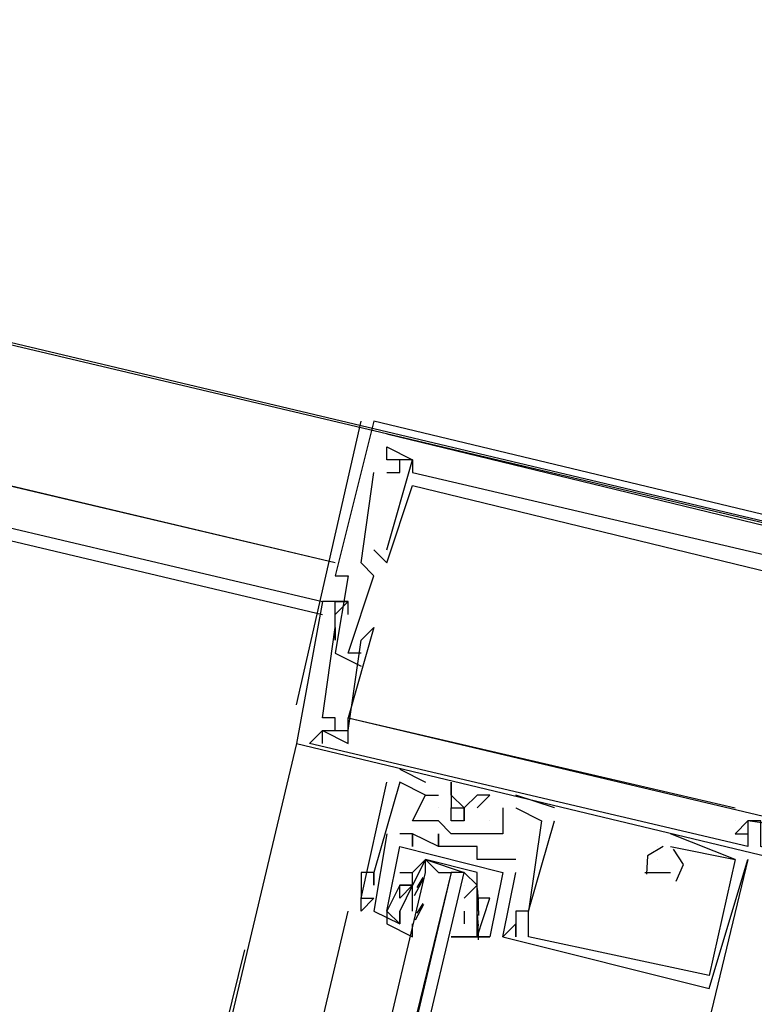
# Model space of a CAD drawing. Header units: feet. Extents: x -79 to 198, y -22 to 181.
# Tile 85 of 256: x 106.207 to 106.967, y 40.348 to 41.366. Entities that reach past the tile are written whole.
import ezdxf

# ---------------------------------------------------------------- set-up
doc = ezdxf.new("R2010")
doc.units = ezdxf.units.FT
doc.layers.add('A-LINEA', color=7, linetype='CONTINUOUS')

msp = doc.modelspace()

# ---------------------------------------------------------------- linework, layer by layer
at = {"layer": 'A-LINEA'}
for p, q in [((106.5333, 40.8044), (80.8133, 46.8978)), ((106.5333, 40.8044), (80.8133, 46.8844)), ((80.8533, 46.8311), (106.52, 40.7511)), ((80.8533, 46.8311), (106.52, 40.7644)), ((95.8267, 43.4844), (114.3067, 39.1111)), ((97.7733, 43.0311), (110.3067, 40.0578)), ((97.7733, 43.0311), (110.3067, 40.0578)), ((97.7733, 43.0311), (110.3067, 40.0578)), ((106.4933, 40.6578), (106.56, 40.9511)), ((106.5733, 40.9511), (106.5733, 40.9511)), ((106.5733, 40.9511), (106.5733, 40.9511)), ((106.5733, 40.9511), (106.5733, 40.9511)), ((106.5867, 40.9378), (107.0267, 40.8311)), ((106.5867, 40.9378), (106.5867, 40.9378)), ((106.5867, 40.9378), (107.0267, 40.8311)), ((106.5867, 40.9378), (106.5867, 40.9378)), ((106.5867, 40.9378), (107.0267, 40.8311)), ((106.5867, 40.9378), (106.5867, 40.9378)), ((106.5867, 40.9244), (106.5867, 40.9244)), ((106.5867, 40.9244), (106.5867, 40.9244)), ((106.5867, 40.9244), (106.5867, 40.9244)), ((106.5867, 40.9244), (106.5867, 40.9244)), ((106.5867, 40.9244), (106.5867, 40.9244)), ((106.5867, 40.9244), (106.5867, 40.9244)), ((106.5867, 40.9111), (106.5867, 40.9111)), ((106.5867, 40.9111), (106.5867, 40.9111)), ((106.5867, 40.9111), (106.5867, 40.9111)), ((106.5867, 40.9111), (106.5867, 40.9111)), ((106.5867, 40.9111), (106.5867, 40.9111)), ((106.5867, 40.9111), (106.5867, 40.9111)), ((106.6, 40.9111), (106.6, 40.9111)), ((106.6, 40.9111), (106.6, 40.9111)), ((106.6, 40.9111), (106.6, 40.9111)), ((106.6133, 40.9111), (106.6133, 40.9111)), ((106.6133, 40.9111), (106.6133, 40.9111)), ((106.6133, 40.9111), (106.6133, 40.9111)), ((106.6133, 40.9111), (106.6133, 40.9111)), ((106.6133, 40.9111), (106.6133, 40.9111)), ((106.6133, 40.9111), (106.6133, 40.9111)), ((106.5733, 40.8978), (106.5733, 40.8978)), ((106.5733, 40.8978), (106.5733, 40.8978)), ((106.5733, 40.8978), (106.5733, 40.8978)), ((106.5867, 40.8978), (106.5867, 40.8978)), ((106.5867, 40.8978), (106.5867, 40.8978)), ((106.5867, 40.8978), (106.5867, 40.8978)), ((106.6, 40.8978), (106.6, 40.8978)), ((106.6, 40.8978), (106.6, 40.8978)), ((106.6, 40.8978), (106.6, 40.8978)), ((106.6133, 40.8978), (106.6133, 40.8978)), ((106.6133, 40.8978), (106.6133, 40.8978)), ((106.6133, 40.8978), (106.6133, 40.8978)), ((106.6133, 40.8844), (106.6133, 40.8844)), ((106.6133, 40.8844), (106.6133, 40.8844)), ((106.6133, 40.8844), (106.6133, 40.8844)), ((106.5733, 40.8178), (106.5733, 40.8178)), ((106.5733, 40.8178), (106.5733, 40.8178)), ((106.5733, 40.8178), (106.5733, 40.8178)), ((106.5867, 40.8178), (106.5867, 40.8178)), ((106.5867, 40.8178), (106.5867, 40.8178)), ((106.5867, 40.8178), (106.5867, 40.8178)), ((106.56, 40.8044), (106.56, 40.8044)), ((106.56, 40.8044), (106.56, 40.8044)), ((106.56, 40.8044), (106.56, 40.8044)), ((106.5867, 40.8044), (106.5867, 40.8044)), ((106.5867, 40.8044), (106.5867, 40.8044)), ((106.5867, 40.8044), (106.5867, 40.8044)), ((106.5333, 40.7911), (106.5333, 40.7911)), ((106.5333, 40.7911), (106.5333, 40.7911)), ((106.5333, 40.7911), (106.5333, 40.7911)), ((106.5467, 40.7911), (106.5467, 40.7911)), ((106.5467, 40.7911), (106.5467, 40.7911)), ((106.5467, 40.7911), (106.5467, 40.7911)), ((106.5733, 40.7911), (106.5733, 40.7911)), ((106.5733, 40.7911), (106.5733, 40.7911)), ((106.5733, 40.7911), (106.5733, 40.7911)), ((106.52, 40.7644), (106.52, 40.7644)), ((106.52, 40.7644), (106.52, 40.7644)), ((106.52, 40.7644), (106.52, 40.7644)), ((106.5333, 40.7644), (106.5333, 40.7644)), ((106.5333, 40.7644), (106.5333, 40.7644)), ((106.5333, 40.7644), (106.5333, 40.7644)), ((106.5467, 40.7644), (106.5467, 40.7644)), ((106.5467, 40.7644), (106.5467, 40.7644)), ((106.5467, 40.7644), (106.5467, 40.7644)), ((106.5467, 40.7644), (106.5467, 40.7644)), ((106.5467, 40.7644), (106.5467, 40.7644)), ((106.5467, 40.7644), (106.5467, 40.7644)), ((106.5333, 40.7511), (106.5333, 40.7511)), ((106.5333, 40.7511), (106.5333, 40.7511)), ((106.5333, 40.7511), (106.5333, 40.7511)), ((106.5467, 40.7511), (106.5467, 40.7511)), ((106.5467, 40.7511), (106.5467, 40.7511)), ((106.5467, 40.7511), (106.5467, 40.7511)), ((106.5333, 40.7378), (106.5333, 40.7378)), ((106.5333, 40.7378), (106.5333, 40.7378)), ((106.5333, 40.7378), (106.5333, 40.7378)), ((106.5733, 40.7378), (106.5733, 40.7378)), ((106.5733, 40.7378), (106.5733, 40.7378)), ((106.5733, 40.7378), (106.5733, 40.7378)), ((106.5333, 40.7244), (106.5333, 40.7244)), ((106.5333, 40.7244), (106.5333, 40.7244)), ((106.5333, 40.7244), (106.5333, 40.7244)), ((106.56, 40.7244), (106.56, 40.7244)), ((106.56, 40.7244), (106.56, 40.7244)), ((106.56, 40.7244), (106.56, 40.7244)), ((106.5333, 40.7111), (106.5333, 40.7111)), ((106.5333, 40.7111), (106.5333, 40.7111)), ((106.5333, 40.7111), (106.5333, 40.7111)), ((106.5467, 40.7111), (106.5467, 40.7111)), ((106.5467, 40.7111), (106.5467, 40.7111)), ((106.5467, 40.7111), (106.5467, 40.7111)), ((106.56, 40.7111), (106.56, 40.7111)), ((106.56, 40.7111), (106.56, 40.7111)), ((106.56, 40.7111), (106.56, 40.7111)), ((106.56, 40.6978), (106.56, 40.6978)), ((106.56, 40.6978), (106.56, 40.6978)), ((106.56, 40.6978), (106.56, 40.6978)), ((106.52, 40.6444), (106.52, 40.6444)), ((106.52, 40.6444), (106.52, 40.6444)), ((106.52, 40.6444), (106.52, 40.6444)), ((106.5333, 40.6444), (106.5333, 40.6444)), ((106.5333, 40.6444), (106.5333, 40.6444)), ((106.5333, 40.6444), (106.5333, 40.6444)), ((106.5467, 40.6444), (106.5467, 40.6444)), ((106.5467, 40.6444), (106.5467, 40.6444)), ((106.5467, 40.6444), (106.5467, 40.6444)), ((106.5467, 40.6444), (106.5467, 40.6444)), ((106.5467, 40.6444), (106.5467, 40.6444)), ((106.5467, 40.6444), (106.5467, 40.6444)), ((106.52, 40.6311), (106.52, 40.6311)), ((106.52, 40.6311), (106.52, 40.6311)), ((106.52, 40.6311), (106.52, 40.6311)), ((106.52, 40.6311), (106.52, 40.6311)), ((106.52, 40.6311), (106.52, 40.6311)), ((106.52, 40.6311), (106.52, 40.6311)), ((106.52, 40.6311), (106.52, 40.6311)), ((106.52, 40.6311), (106.52, 40.6311)), ((106.52, 40.6311), (106.52, 40.6311)), ((106.5333, 40.6311), (106.5333, 40.6311)), ((106.5333, 40.6311), (106.5333, 40.6311)), ((106.5333, 40.6311), (106.5333, 40.6311)), ((106.5467, 40.6311), (106.5467, 40.6311)), ((106.5467, 40.6311), (106.5467, 40.6311)), ((106.5467, 40.6311), (106.5467, 40.6311)), ((106.4933, 40.6178), (104.7733, 33.3911)), ((106.4933, 40.6178), (106.4933, 40.6178)), ((106.4933, 40.6178), (106.4933, 40.6178)), ((106.4933, 40.6178), (106.4933, 40.6178)), ((106.5067, 40.6178), (106.5067, 40.6178)), ((106.5067, 40.6178), (106.5067, 40.6178)), ((106.5067, 40.6178), (106.5067, 40.6178)), ((106.52, 40.6178), (106.52, 40.6178)), ((106.52, 40.6178), (106.52, 40.6178)), ((106.52, 40.6178), (106.52, 40.6178)), ((106.5467, 40.6178), (106.5467, 40.6178)), ((106.5467, 40.6178), (106.5467, 40.6178)), ((106.5467, 40.6178), (106.5467, 40.6178)), ((106.6, 40.5911), (106.6, 40.5911)), ((106.6, 40.5911), (106.6, 40.5911)), ((106.6, 40.5911), (106.6, 40.5911)), ((106.5867, 40.5778), (106.5867, 40.5778)), ((106.5867, 40.5778), (106.5867, 40.5778)), ((106.5867, 40.5778), (106.5867, 40.5778)), ((106.6, 40.5778), (106.6, 40.5778)), ((106.6, 40.5778), (106.6, 40.5778)), ((106.6, 40.5778), (106.6, 40.5778)), ((106.6267, 40.5778), (106.6267, 40.5778)), ((106.6267, 40.5778), (106.6267, 40.5778)), ((106.6267, 40.5778), (106.6267, 40.5778)), ((106.6533, 40.5778), (106.6533, 40.5778)), ((106.6533, 40.5778), (106.6533, 40.5778)), ((106.6533, 40.5778), (106.6533, 40.5778)), ((106.6267, 40.5644), (106.64, 40.5644)), ((106.6267, 40.5644), (106.6267, 40.5644)), ((106.6267, 40.5644), (106.6267, 40.5644)), ((106.6267, 40.5644), (106.64, 40.5644)), ((106.6267, 40.5644), (106.6267, 40.5644)), ((106.6267, 40.5644), (106.6267, 40.5644)), ((106.6267, 40.5644), (106.64, 40.5644)), ((106.6267, 40.5644), (106.6267, 40.5644)), ((106.6267, 40.5644), (106.6267, 40.5644)), ((106.64, 40.5644), (106.64, 40.5644)), ((106.64, 40.5644), (106.64, 40.5644)), ((106.64, 40.5644), (106.64, 40.5644)), ((106.6533, 40.5644), (106.6533, 40.5644)), ((106.6533, 40.5644), (106.6533, 40.5644)), ((106.6533, 40.5644), (106.6533, 40.5644)), ((106.68, 40.5644), (106.68, 40.5644)), ((106.68, 40.5644), (106.68, 40.5644)), ((106.68, 40.5644), (106.68, 40.5644)), ((106.6933, 40.5644), (106.6933, 40.5644)), ((106.6933, 40.5644), (106.6933, 40.5644)), ((106.6933, 40.5644), (106.6933, 40.5644)), ((106.76, 40.5511), (106.72, 40.5644)), ((106.72, 40.5644), (106.72, 40.5644)), ((106.76, 40.5511), (106.72, 40.5644)), ((106.72, 40.5644), (106.72, 40.5644)), ((106.76, 40.5511), (106.72, 40.5644)), ((106.72, 40.5644), (106.72, 40.5644)), ((106.64, 40.5511), (106.64, 40.5511)), ((106.64, 40.5511), (106.64, 40.5511)), ((106.64, 40.5511), (106.64, 40.5511)), ((106.6533, 40.5511), (106.6533, 40.5511)), ((106.6533, 40.5511), (106.6533, 40.5511)), ((106.6533, 40.5511), (106.6533, 40.5511)), ((106.6667, 40.5511), (106.6667, 40.5511)), ((106.6667, 40.5511), (106.6667, 40.5511)), ((106.6667, 40.5511), (106.6667, 40.5511)), ((106.68, 40.5511), (106.68, 40.5511)), ((106.68, 40.5511), (106.68, 40.5511)), ((106.68, 40.5511), (106.68, 40.5511)), ((106.7067, 40.5511), (106.7067, 40.5511)), ((106.7067, 40.5511), (106.7067, 40.5511)), ((106.7067, 40.5511), (106.7067, 40.5511)), ((106.7067, 40.5511), (106.7067, 40.5511)), ((106.7067, 40.5511), (106.7067, 40.5511)), ((106.7067, 40.5511), (106.7067, 40.5511)), ((106.72, 40.5511), (106.72, 40.5511)), ((106.72, 40.5511), (106.72, 40.5511)), ((106.72, 40.5511), (106.72, 40.5511)), ((106.76, 40.5511), (106.76, 40.5511)), ((106.76, 40.5511), (106.76, 40.5511)), ((106.76, 40.5511), (106.76, 40.5511)), ((106.9467, 40.5511), (106.9467, 40.5511)), ((106.9467, 40.5511), (106.9467, 40.5511)), ((106.9467, 40.5511), (106.9467, 40.5511)), ((106.6133, 40.5378), (106.6133, 40.5378)), ((106.6133, 40.5378), (106.6133, 40.5378)), ((106.6133, 40.5378), (106.6133, 40.5378)), ((106.64, 40.5378), (106.64, 40.5378)), ((106.64, 40.5378), (106.64, 40.5378)), ((106.64, 40.5378), (106.64, 40.5378)), ((106.6667, 40.5378), (106.6667, 40.5378)), ((106.6667, 40.5378), (106.6667, 40.5378)), ((106.6667, 40.5378), (106.6667, 40.5378)), ((106.6933, 40.5378), (106.6933, 40.5378)), ((106.6933, 40.5378), (106.6933, 40.5378)), ((106.6933, 40.5378), (106.6933, 40.5378)), ((106.7067, 40.5378), (106.7067, 40.5378)), ((106.7067, 40.5378), (106.7067, 40.5378)), ((106.7067, 40.5378), (106.7067, 40.5378)), ((106.7467, 40.5378), (106.7467, 40.5378)), ((106.7467, 40.5378), (106.7467, 40.5378)), ((106.7467, 40.5378), (106.7467, 40.5378)), ((106.7467, 40.5378), (106.7467, 40.5378)), ((106.7467, 40.5378), (106.7467, 40.5378)), ((106.7467, 40.5378), (106.7467, 40.5378)), ((106.76, 40.5378), (106.76, 40.5378)), ((106.76, 40.5378), (106.76, 40.5378)), ((106.76, 40.5378), (106.76, 40.5378)), ((106.9467, 40.5378), (106.9467, 40.5378)), ((106.9467, 40.5378), (106.9467, 40.5378)), ((106.9467, 40.5378), (106.9467, 40.5378)), ((106.96, 40.5378), (106.96, 40.5378)), ((106.96, 40.5378), (106.96, 40.5378)), ((106.96, 40.5378), (106.96, 40.5378)), ((106.96, 40.5378), (106.96, 40.5378)), ((106.96, 40.5378), (106.96, 40.5378)), ((106.96, 40.5378), (106.96, 40.5378)), ((106.96, 40.5378), (106.96, 40.5378)), ((106.96, 40.5378), (106.96, 40.5378)), ((106.96, 40.5378), (106.96, 40.5378)), ((106.5867, 40.5244), (106.5867, 40.5244)), ((106.5867, 40.5244), (106.5867, 40.5244)), ((106.6, 40.5244), (106.6, 40.5244)), ((106.6, 40.5244), (106.6, 40.5244)), ((106.6133, 40.5244), (106.6133, 40.5244)), ((106.6133, 40.5244), (106.6133, 40.5244)), ((106.6133, 40.5244), (106.6133, 40.5244)), ((106.6133, 40.5244), (106.6133, 40.5244)), ((106.64, 40.5244), (106.64, 40.5244)), ((106.64, 40.5244), (106.64, 40.5244)), ((106.6533, 40.5244), (106.6533, 40.5244)), ((106.6533, 40.5244), (106.6533, 40.5244)), ((106.6533, 40.5244), (106.6533, 40.5244)), ((106.6667, 40.5244), (106.6667, 40.5244)), ((106.6667, 40.5244), (106.6667, 40.5244)), ((106.6667, 40.5244), (106.6667, 40.5244)), ((106.68, 40.5244), (106.68, 40.5244)), ((106.68, 40.5244), (106.68, 40.5244)), ((106.68, 40.5244), (106.68, 40.5244)), ((106.6933, 40.5244), (106.6933, 40.5244)), ((106.6933, 40.5244), (106.6933, 40.5244)), ((106.6933, 40.5244), (106.6933, 40.5244)), ((106.7067, 40.5244), (106.7067, 40.5244)), ((106.7067, 40.5244), (106.7067, 40.5244)), ((106.7067, 40.5244), (106.7067, 40.5244)), ((106.9467, 40.4978), (106.88, 40.5244)), ((106.88, 40.5244), (106.88, 40.5244)), ((106.9467, 40.4978), (106.88, 40.5244)), ((106.88, 40.5244), (106.88, 40.5244)), ((106.9467, 40.4978), (106.88, 40.5244)), ((106.88, 40.5244), (106.88, 40.5244)), ((106.9467, 40.5244), (106.9467, 40.5244)), ((106.9467, 40.5244), (106.9467, 40.5244)), ((106.9467, 40.5244), (106.9467, 40.5244)), ((106.96, 40.5244), (106.96, 40.5244)), ((106.96, 40.5244), (106.96, 40.5244)), ((106.96, 40.5244), (106.96, 40.5244)), ((106.96, 40.5244), (106.96, 40.5244)), ((106.96, 40.5244), (106.96, 40.5244)), ((106.96, 40.5244), (106.96, 40.5244)), ((106.6, 40.5111), (106.6, 40.5111)), ((106.6, 40.5111), (106.6, 40.5111)), ((106.6133, 40.5111), (106.6133, 40.5111)), ((106.6133, 40.5111), (106.6133, 40.5111)), ((106.64, 40.5111), (106.64, 40.5111)), ((106.64, 40.5111), (106.64, 40.5111)), ((106.64, 40.5111), (106.64, 40.5111)), ((106.64, 40.5111), (106.64, 40.5111)), ((106.6667, 40.5111), (106.6667, 40.5111)), ((106.6667, 40.5111), (106.6667, 40.5111)), ((106.68, 40.5111), (106.68, 40.5111)), ((106.68, 40.5111), (106.68, 40.5111)), ((106.8667, 40.5111), (106.8667, 40.5111)), ((106.8667, 40.5111), (106.8667, 40.5111)), ((106.8667, 40.5111), (106.8667, 40.5111)), ((106.8667, 40.5111), (106.8667, 40.5111)), ((106.8667, 40.5111), (106.8667, 40.5111)), ((106.8667, 40.5111), (106.8667, 40.5111)), ((106.88, 40.5111), (106.88, 40.5111)), ((106.88, 40.5111), (106.88, 40.5111)), ((106.88, 40.5111), (106.88, 40.5111)), ((106.88, 40.5111), (106.88, 40.5111)), ((106.88, 40.5111), (106.88, 40.5111)), ((106.88, 40.5111), (106.88, 40.5111)), ((106.96, 40.5111), (106.96, 40.5111)), ((106.96, 40.5111), (106.96, 40.5111)), ((106.96, 40.5111), (106.96, 40.5111)), ((106.68, 40.4978), (106.68, 40.4978)), ((106.68, 40.4978), (106.68, 40.4978)), ((106.6933, 40.4978), (106.6933, 40.4978)), ((106.6933, 40.4978), (106.6933, 40.4978)), ((106.72, 40.4978), (106.72, 40.4978)), ((106.72, 40.4978), (106.72, 40.4978)), ((106.8667, 40.4978), (106.8667, 40.4978)), ((106.8667, 40.4978), (106.8667, 40.4978)), ((106.8667, 40.4978), (106.8667, 40.4978)), ((106.92, 40.3644), (106.96, 40.4978)), ((106.92, 40.3644), (106.96, 40.4978)), ((106.92, 40.3644), (106.96, 40.4978)), ((106.9467, 40.4978), (106.9467, 40.4978)), ((106.9467, 40.4978), (106.9467, 40.4978)), ((106.9467, 40.4978), (106.9467, 40.4978)), ((106.9467, 40.4978), (106.9467, 40.4978)), ((106.9467, 40.4978), (106.9467, 40.4978)), ((106.9467, 40.4978), (106.9467, 40.4978)), ((106.96, 40.4978), (106.96, 40.4978)), ((106.96, 40.4978), (106.96, 40.4978)), ((106.96, 40.4978), (106.96, 40.4978)), ((106.56, 40.4844), (106.56, 40.4844)), ((106.56, 40.4844), (106.56, 40.4844)), ((106.56, 40.4844), (106.56, 40.4844)), ((106.5733, 40.4844), (106.5733, 40.4844)), ((106.5733, 40.4844), (106.5733, 40.4844)), ((106.5733, 40.4844), (106.5733, 40.4844)), ((106.5733, 40.4844), (106.5733, 40.4844)), ((106.5733, 40.4844), (106.5733, 40.4844)), ((106.5733, 40.4844), (106.5733, 40.4844)), ((106.6, 40.4844), (106.6133, 40.4844)), ((106.6, 40.4844), (106.6, 40.4844)), ((106.6, 40.4844), (106.6133, 40.4844)), ((106.6, 40.4844), (106.6, 40.4844)), ((106.6133, 40.4844), (106.6133, 40.4844)), ((106.6133, 40.4844), (106.6133, 40.4844)), ((106.6153, 40.4606), (106.6249, 40.4785)), ((106.6182, 40.4689), (106.6244, 40.479)), ((106.6267, 40.4844), (106.6267, 40.4844)), ((106.64, 40.4844), (106.6533, 40.4844)), ((106.6667, 40.4844), (106.6667, 40.4844)), ((106.7067, 40.4178), (106.72, 40.4844)), ((106.7067, 40.4844), (106.7067, 40.4844)), ((106.7067, 40.4844), (106.7067, 40.4844)), ((106.7067, 40.4178), (106.72, 40.4844)), ((106.7067, 40.4844), (106.7067, 40.4844)), ((106.7067, 40.4844), (106.7067, 40.4844)), ((106.72, 40.4844), (106.72, 40.4844)), ((106.72, 40.4844), (106.72, 40.4844)), ((106.8533, 40.4844), (106.8667, 40.4844)), ((106.8533, 40.4844), (106.8533, 40.4844)), ((106.8533, 40.4844), (106.8667, 40.4844)), ((106.8533, 40.4844), (106.8533, 40.4844)), ((106.8533, 40.4844), (106.8667, 40.4844)), ((106.8533, 40.4844), (106.8533, 40.4844)), ((106.8667, 40.4844), (106.88, 40.4844)), ((106.8667, 40.4844), (106.8667, 40.4844)), ((106.8667, 40.4844), (106.88, 40.4844)), ((106.8667, 40.4844), (106.8667, 40.4844)), ((106.8667, 40.4844), (106.88, 40.4844)), ((106.8667, 40.4844), (106.8667, 40.4844)), ((106.88, 40.4844), (106.88, 40.4844)), ((106.88, 40.4844), (106.88, 40.4844)), ((106.88, 40.4844), (106.88, 40.4844)), ((106.5733, 40.4711), (106.5733, 40.4711)), ((106.5733, 40.4711), (106.5733, 40.4711)), ((106.5733, 40.4711), (106.5733, 40.4711)), ((106.6, 40.4711), (106.6, 40.4711)), ((106.6, 40.4711), (106.6, 40.4711)), ((106.6, 40.4711), (106.6, 40.4711)), ((106.6, 40.4711), (106.6, 40.4711)), ((106.6, 40.4711), (106.6, 40.4711)), ((106.6, 40.4711), (106.6, 40.4711)), ((106.6133, 40.4711), (106.6133, 40.4711)), ((106.6133, 40.4711), (106.6133, 40.4711)), ((106.6133, 40.4711), (106.6133, 40.4711)), ((106.6133, 40.4711), (106.6133, 40.4711)), ((106.6667, 40.4711), (106.6667, 40.4711)), ((106.6801, 40.4676), (106.6812, 40.4557)), ((106.56, 40.4578), (106.56, 40.4578)), ((106.56, 40.4578), (106.56, 40.4578)), ((106.56, 40.4578), (106.56, 40.4578)), ((106.56, 40.4578), (106.56, 40.4578)), ((106.56, 40.4578), (106.56, 40.4578)), ((106.56, 40.4578), (106.56, 40.4578)), ((106.5733, 40.4578), (106.5733, 40.4578)), ((106.5733, 40.4578), (106.5733, 40.4578)), ((106.5733, 40.4578), (106.5733, 40.4578)), ((106.6, 40.4578), (106.6, 40.4578)), ((106.6, 40.4578), (106.6, 40.4578)), ((106.6133, 40.4578), (106.6133, 40.4578)), ((106.6133, 40.4578), (106.6133, 40.4578)), ((106.6133, 40.4444), (106.6133, 40.4578)), ((106.6133, 40.4578), (106.6133, 40.4578)), ((106.68, 40.4578), (106.68, 40.4578)), ((106.68, 40.4578), (106.68, 40.4578)), ((106.6809, 40.4601), (106.6814, 40.4397)), ((106.6933, 40.4578), (106.6933, 40.4578)), ((106.6933, 40.4578), (106.6933, 40.4578)), ((106.16, 38.8044), (106.5467, 40.4444)), ((106.56, 40.4444), (106.56, 40.4444)), ((106.56, 40.4444), (106.56, 40.4444)), ((106.56, 40.4444), (106.56, 40.4444)), ((106.5733, 40.4444), (106.5733, 40.4444)), ((106.5733, 40.4444), (106.5733, 40.4444)), ((106.5867, 40.4444), (106.5867, 40.4444)), ((106.5867, 40.4444), (106.5867, 40.4444)), ((106.6, 40.4444), (106.6, 40.4444)), ((106.6, 40.4444), (106.6, 40.4444)), ((106.6133, 40.4444), (106.6133, 40.4444)), ((106.6133, 40.4444), (106.6133, 40.4444)), ((106.6164, 40.4352), (106.6248, 40.4514)), ((106.6182, 40.4422), (106.6244, 40.4524)), ((106.6667, 40.4444), (106.6667, 40.4311)), ((106.6667, 40.4444), (106.6667, 40.4444)), ((106.68, 40.4444), (106.68, 40.4444)), ((106.68, 40.4444), (106.68, 40.4444)), ((106.72, 40.4444), (106.72, 40.4444)), ((106.72, 40.4444), (106.72, 40.4444)), ((106.72, 40.4444), (106.72, 40.4444)), ((106.7333, 40.4444), (106.7333, 40.4444)), ((106.7333, 40.4444), (106.7333, 40.4444)), ((106.7333, 40.4444), (106.7333, 40.4444)), ((106.7333, 40.4444), (106.7333, 40.4444)), ((106.7333, 40.4444), (106.7333, 40.4444)), ((106.7333, 40.4444), (106.7333, 40.4444)), ((106.6801, 40.4409), (106.6812, 40.4291)), ((106.6, 40.4311), (106.6, 40.4311)), ((106.6, 40.4311), (106.6, 40.4311)), ((106.6667, 40.4311), (106.6667, 40.4311)), ((106.6667, 40.4311), (106.6667, 40.4311)), ((106.6667, 40.4311), (106.6667, 40.4311)), ((106.6808, 40.4329), (106.681, 40.4146)), ((106.72, 40.4311), (106.72, 40.4311)), ((106.72, 40.4311), (106.72, 40.4311)), ((106.72, 40.4311), (106.72, 40.4311)), ((106.6667, 40.4178), (106.6933, 40.4178)), ((106.6667, 40.4178), (106.6667, 40.4178)), ((106.6667, 40.4178), (106.6933, 40.4178)), ((106.6667, 40.4178), (106.6667, 40.4178)), ((106.68, 40.4178), (106.68, 40.4178)), ((106.68, 40.4178), (106.68, 40.4178)), ((106.6933, 40.4178), (106.6933, 40.4178)), ((106.6933, 40.4178), (106.6933, 40.4178)), ((106.6933, 40.4178), (106.6933, 40.4178)), ((106.6933, 40.4178), (106.6933, 40.4178)), ((106.7067, 40.4178), (106.7067, 40.4178)), ((106.7067, 40.4178), (106.7067, 40.4178)), ((106.7067, 40.4178), (106.7067, 40.4178)), ((106.7067, 40.4178), (106.7067, 40.4178)), ((106.7067, 40.4178), (106.7067, 40.4178)), ((106.72, 40.4178), (106.72, 40.4178)), ((106.72, 40.4178), (106.72, 40.4178)), ((106.72, 40.4178), (106.72, 40.4178)), ((106.7333, 40.4178), (106.7333, 40.4178)), ((106.7333, 40.4178), (106.7333, 40.4178)), ((106.7333, 40.4178), (106.7333, 40.4178)), ((106.32, 39.9244), (106.44, 40.4044)), ((106.92, 40.3778), (106.92, 40.3778)), ((106.92, 40.3778), (106.92, 40.3778)), ((106.92, 40.3778), (106.92, 40.3778)), ((106.92, 40.3644), (106.92, 40.3644)), ((106.92, 40.3644), (106.92, 40.3644)), ((106.92, 40.3644), (106.92, 40.3644))]:
    msp.add_line(p, q, dxfattribs=at)
for points in [[(107.24, 40.7778), (107.24, 40.7911), (106.5733, 40.9511), (106.5333, 40.7911), (106.5467, 40.7911), (106.5333, 40.7111), (106.56, 40.6978)], [(107.24, 40.7778), (107.24, 40.7911), (106.5733, 40.9511), (106.5333, 40.7911), (106.5467, 40.7911), (106.5333, 40.7111), (106.56, 40.6978)], [(107.24, 40.7778), (107.24, 40.7911), (106.5733, 40.9511), (106.5333, 40.7911), (106.5467, 40.7911), (106.5333, 40.7111), (106.56, 40.6978)], [(106.5867, 40.8178), (106.6133, 40.9111), (106.5867, 40.9111), (106.5867, 40.9244), (106.6133, 40.9111), (106.6133, 40.8978), (107.0133, 40.8044), (107.0133, 40.8178), (107.0267, 40.8178), (107.0267, 40.8044), (107.0133, 40.8044)], [(106.5867, 40.8978), (106.6, 40.8978), (106.6, 40.9111), (106.5867, 40.9111), (106.5867, 40.9244)], [(106.5867, 40.8178), (106.6133, 40.9111), (106.5867, 40.9111), (106.5867, 40.9244), (106.6133, 40.9111), (106.6133, 40.8978), (107.0133, 40.8044), (107.0133, 40.8178), (107.0267, 40.8178), (107.0267, 40.8044), (107.0133, 40.8044)], [(106.5867, 40.8978), (106.6, 40.8978), (106.6, 40.9111), (106.5867, 40.9111), (106.5867, 40.9244)], [(106.5867, 40.8178), (106.6133, 40.9111), (106.5867, 40.9111), (106.5867, 40.9244), (106.6133, 40.9111), (106.6133, 40.8978), (107.0133, 40.8044), (107.0133, 40.8178), (107.0267, 40.8178), (107.0267, 40.8044), (107.0133, 40.8044)], [(106.5867, 40.8978), (106.6, 40.8978), (106.6, 40.9111), (106.5867, 40.9111), (106.5867, 40.9244)], [(106.56, 40.7111), (106.5467, 40.7111), (106.5733, 40.7911), (106.56, 40.8044), (106.5733, 40.8978)], [(106.56, 40.7111), (106.5467, 40.7111), (106.5733, 40.7911), (106.56, 40.8044), (106.5733, 40.8978)], [(106.56, 40.7111), (106.5467, 40.7111), (106.5733, 40.7911), (106.56, 40.8044), (106.5733, 40.8978)], [(106.5733, 40.8178), (106.5867, 40.8044), (106.6133, 40.8844), (107.1067, 40.7644), (107.08, 40.6844)], [(106.5733, 40.8178), (106.5867, 40.8044), (106.6133, 40.8844), (107.1067, 40.7644), (107.08, 40.6844)], [(106.5733, 40.8178), (106.5867, 40.8044), (106.6133, 40.8844), (107.1067, 40.7644), (107.08, 40.6844)], [(106.5467, 40.7511), (106.5467, 40.7644), (106.52, 40.7644), (106.4933, 40.6178), (107.16, 40.4578)], [(106.5467, 40.7511), (106.5467, 40.7644), (106.52, 40.7644), (106.4933, 40.6178), (107.16, 40.4578)], [(106.5467, 40.7511), (106.5467, 40.7644), (106.52, 40.7644), (106.4933, 40.6178), (107.16, 40.4578)], [(106.5067, 40.6178), (106.52, 40.6311), (106.5333, 40.6311), (106.5333, 40.6444), (106.52, 40.6444), (106.5333, 40.7378), (106.5333, 40.7244), (106.5333, 40.7644), (106.5467, 40.7644), (106.5333, 40.7511)], [(106.5067, 40.6178), (106.52, 40.6311), (106.5333, 40.6311), (106.5333, 40.6444), (106.52, 40.6444), (106.5333, 40.7378), (106.5333, 40.7244), (106.5333, 40.7644), (106.5467, 40.7644), (106.5333, 40.7511)], [(106.5067, 40.6178), (106.52, 40.6311), (106.5333, 40.6311), (106.5333, 40.6444), (106.52, 40.6444), (106.5333, 40.7378), (106.5333, 40.7244), (106.5333, 40.7644), (106.5467, 40.7644), (106.5333, 40.7511)], [(106.5067, 40.6178), (106.52, 40.6311), (106.5467, 40.6311), (106.56, 40.7244), (106.5733, 40.7378), (106.5467, 40.6444), (107.0533, 40.5244), (107.0667, 40.6178), (107.0667, 40.6178)], [(106.5067, 40.6178), (106.52, 40.6311), (106.5467, 40.6311), (106.56, 40.7244), (106.5733, 40.7378), (106.5467, 40.6444), (107.0533, 40.5244), (107.0667, 40.6178), (107.0667, 40.6178)], [(106.5067, 40.6178), (106.52, 40.6311), (106.5467, 40.6311), (106.56, 40.7244), (106.5733, 40.7378), (106.5467, 40.6444), (107.0533, 40.5244), (107.0667, 40.6178), (107.0667, 40.6178)], [(106.52, 40.6178), (106.52, 40.6311), (106.5467, 40.6178), (106.5467, 40.6444), (106.9467, 40.5511)], [(106.52, 40.6178), (106.52, 40.6311), (106.5467, 40.6178), (106.5467, 40.6444), (106.9467, 40.5511)], [(106.52, 40.6178), (106.52, 40.6311), (106.5467, 40.6178), (106.5467, 40.6444), (106.9467, 40.5511)], [(107.0533, 40.4844), (106.9733, 40.5111), (106.9733, 40.5378), (106.96, 40.5378), (106.96, 40.5244), (106.96, 40.5111), (106.5067, 40.6178)], [(107.0533, 40.4844), (106.9733, 40.5111), (106.9733, 40.5378), (106.96, 40.5378), (106.96, 40.5244), (106.96, 40.5111), (106.5067, 40.6178)], [(107.0533, 40.4844), (106.9733, 40.5111), (106.9733, 40.5378), (106.96, 40.5378), (106.96, 40.5244), (106.96, 40.5111), (106.5067, 40.6178)], [(106.6, 40.5911), (106.6267, 40.5778), (106.6267, 40.5778)], [(106.6, 40.5911), (106.6267, 40.5778), (106.6267, 40.5778)], [(106.6, 40.5911), (106.6267, 40.5778), (106.6267, 40.5778)], [(106.7067, 40.5511), (106.7067, 40.5244), (106.6933, 40.5244), (106.68, 40.5244), (106.6667, 40.5244), (106.6533, 40.5244), (106.64, 40.5378), (106.6133, 40.5378), (106.6267, 40.5644), (106.6, 40.5778), (106.5733, 40.4844), (106.5733, 40.4711), (106.5733, 40.4844), (106.56, 40.4844), (106.56, 40.4578), (106.5733, 40.4578), (106.56, 40.4444), (106.56, 40.4578), (106.5867, 40.5778), (106.5867, 40.5778)], [(106.7067, 40.5511), (106.7067, 40.5244), (106.6933, 40.5244), (106.68, 40.5244), (106.6667, 40.5244), (106.6533, 40.5244), (106.64, 40.5378), (106.6133, 40.5378), (106.6267, 40.5644), (106.6, 40.5778), (106.5733, 40.4844), (106.5733, 40.4711), (106.5733, 40.4844), (106.56, 40.4844), (106.56, 40.4578), (106.5733, 40.4578), (106.56, 40.4444), (106.56, 40.4578), (106.5867, 40.5778), (106.5867, 40.5778)], [(106.7067, 40.5511), (106.7067, 40.5244), (106.6933, 40.5244), (106.68, 40.5244), (106.6667, 40.5244), (106.6533, 40.5244), (106.64, 40.5378), (106.6133, 40.5378), (106.6267, 40.5644), (106.6, 40.5778), (106.5733, 40.4844), (106.5733, 40.4711), (106.5733, 40.4844), (106.56, 40.4844), (106.56, 40.4578), (106.5733, 40.4578), (106.56, 40.4444), (106.56, 40.4578), (106.5867, 40.5778), (106.5867, 40.5778)], [(106.6667, 40.5511), (106.6533, 40.5644), (106.6533, 40.5778), (106.6533, 40.5511)], [(106.6667, 40.5511), (106.6533, 40.5644), (106.6533, 40.5778), (106.6533, 40.5511)], [(106.6667, 40.5511), (106.6533, 40.5644), (106.6533, 40.5778), (106.6533, 40.5511)], [(106.68, 40.5511), (106.6933, 40.5644), (106.68, 40.5644), (106.6667, 40.5511)], [(106.68, 40.5511), (106.6933, 40.5644), (106.68, 40.5644), (106.6667, 40.5511)], [(106.68, 40.5511), (106.6933, 40.5644), (106.68, 40.5644), (106.6667, 40.5511)], [(106.6667, 40.5378), (106.6533, 40.5378), (106.6533, 40.5511), (106.6667, 40.5511), (106.6667, 40.5378), (106.6667, 40.5511), (106.6667, 40.5378), (106.6667, 40.5511), (106.6667, 40.5378)], [(106.6667, 40.5378), (106.6533, 40.5378), (106.6533, 40.5511), (106.6667, 40.5511), (106.6667, 40.5378), (106.6667, 40.5511), (106.6667, 40.5378), (106.6667, 40.5511), (106.6667, 40.5378)], [(106.6667, 40.5378), (106.6533, 40.5378), (106.6533, 40.5511), (106.6667, 40.5511), (106.6667, 40.5378), (106.6667, 40.5511), (106.6667, 40.5378), (106.6667, 40.5511), (106.6667, 40.5378)], [(106.7067, 40.5511), (106.7067, 40.5511), (106.7067, 40.5378)], [(106.72, 40.5511), (106.7467, 40.5378), (106.7333, 40.4444), (106.72, 40.4444), (106.72, 40.4178), (106.72, 40.4311), (106.7067, 40.4178), (106.92, 40.3644)], [(106.7067, 40.5511), (106.7067, 40.5511), (106.7067, 40.5378)], [(106.72, 40.5511), (106.7467, 40.5378), (106.7333, 40.4444), (106.72, 40.4444), (106.72, 40.4178), (106.72, 40.4311), (106.7067, 40.4178), (106.92, 40.3644)], [(106.7067, 40.5511), (106.7067, 40.5511), (106.7067, 40.5378)], [(106.72, 40.5511), (106.7467, 40.5378), (106.7333, 40.4444), (106.72, 40.4444), (106.72, 40.4178), (106.72, 40.4311), (106.7067, 40.4178), (106.92, 40.3644)], [(106.88, 40.5111), (106.9467, 40.4978), (106.92, 40.3778), (106.7333, 40.4178), (106.7333, 40.4444), (106.7333, 40.4444), (106.76, 40.5378)], [(106.88, 40.5111), (106.9467, 40.4978), (106.92, 40.3778), (106.7333, 40.4178), (106.7333, 40.4444), (106.7333, 40.4444), (106.76, 40.5378)], [(106.88, 40.5111), (106.9467, 40.4978), (106.92, 40.3778), (106.7333, 40.4178), (106.7333, 40.4444), (106.7333, 40.4444), (106.76, 40.5378)], [(107.0533, 40.5244), (106.96, 40.5378), (106.9467, 40.5244), (106.96, 40.5244)], [(107.0533, 40.5244), (106.96, 40.5378), (106.9467, 40.5244), (106.96, 40.5244)], [(107.0533, 40.5244), (106.96, 40.5378), (106.9467, 40.5244), (106.96, 40.5244)], [(106.5867, 40.5244), (106.5733, 40.4444), (106.6, 40.4311), (106.6, 40.4444)], [(106.5867, 40.5244), (106.5733, 40.4444), (106.6, 40.4311), (106.6, 40.4444)], [(106.72, 40.4978), (106.6933, 40.4978), (106.68, 40.4978), (106.68, 40.5111), (106.6667, 40.5111), (106.64, 40.5111), (106.64, 40.5244), (106.64, 40.5111), (106.6133, 40.5244), (106.6133, 40.5111), (106.6133, 40.5244), (106.6, 40.5244)], [(106.72, 40.4978), (106.6933, 40.4978), (106.68, 40.4978), (106.68, 40.5111), (106.6667, 40.5111), (106.64, 40.5111), (106.64, 40.5244), (106.64, 40.5111), (106.6133, 40.5244), (106.6133, 40.5111), (106.6133, 40.5244), (106.6, 40.5244)], [(106.6, 40.4711), (106.5867, 40.4444), (106.6, 40.5111)], [(106.6, 40.4711), (106.5867, 40.4444), (106.6, 40.5111)], [(106.6, 40.5111), (106.7067, 40.4844), (106.6933, 40.4178), (106.68, 40.4178), (106.6933, 40.4578), (106.68, 40.4578), (106.68, 40.4444)], [(106.6, 40.5111), (106.7067, 40.4844), (106.6933, 40.4178), (106.68, 40.4178), (106.6933, 40.4578), (106.68, 40.4578), (106.68, 40.4444)], [(106.8723, 40.5111), (106.8562, 40.5014), (106.8552, 40.4826)], [(106.8723, 40.5111), (106.8562, 40.5014), (106.8552, 40.4826)], [(106.8723, 40.5111), (106.8562, 40.5014), (106.8552, 40.4826)], [(106.8857, 40.4754), (106.8933, 40.4926), (106.8832, 40.5085)], [(106.8857, 40.4754), (106.8933, 40.4926), (106.8832, 40.5085)], [(106.8857, 40.4754), (106.8933, 40.4926), (106.8832, 40.5085)], [(106.96, 40.4978), (106.5333, 38.7244), (106.1467, 37.0844)], [(106.2267, 38.7911), (106.6267, 40.4844), (106.6267, 40.4978), (106.64, 40.4844), (106.6533, 40.4844), (106.24, 38.7911)], [(106.68, 40.4844), (106.6267, 40.4978), (106.6133, 40.4711), (106.6, 40.4711), (106.6133, 40.4711), (106.6, 40.4444), (106.6, 40.4311), (106.5867, 40.4444), (106.5867, 40.4311), (106.6133, 40.4178), (106.6133, 40.4311)], [(106.6133, 40.4711), (106.6133, 40.4844), (106.6267, 40.4978), (106.6667, 40.4844), (106.68, 40.4711), (106.6667, 40.4578)], [(106.2667, 38.7911), (106.6667, 40.4844), (106.6533, 40.4844), (106.2533, 38.7911)], [(106.6667, 40.4178), (106.6533, 40.4178), (106.68, 40.4178), (106.6667, 40.4178), (106.68, 40.4178), (106.68, 40.4311), (106.68, 40.4444), (106.68, 40.4578), (106.68, 40.4844)], [(106.6133, 40.4578), (106.6133, 40.4711), (106.6, 40.4578), (106.6, 40.4711), (106.6133, 40.4711)], [(106.6133, 40.4578), (106.6133, 40.4711), (106.6, 40.4578), (106.6, 40.4711), (106.6133, 40.4711)]]:
    msp.add_lwpolyline(points, dxfattribs=at)

doc.saveas('drawing.dxf')
